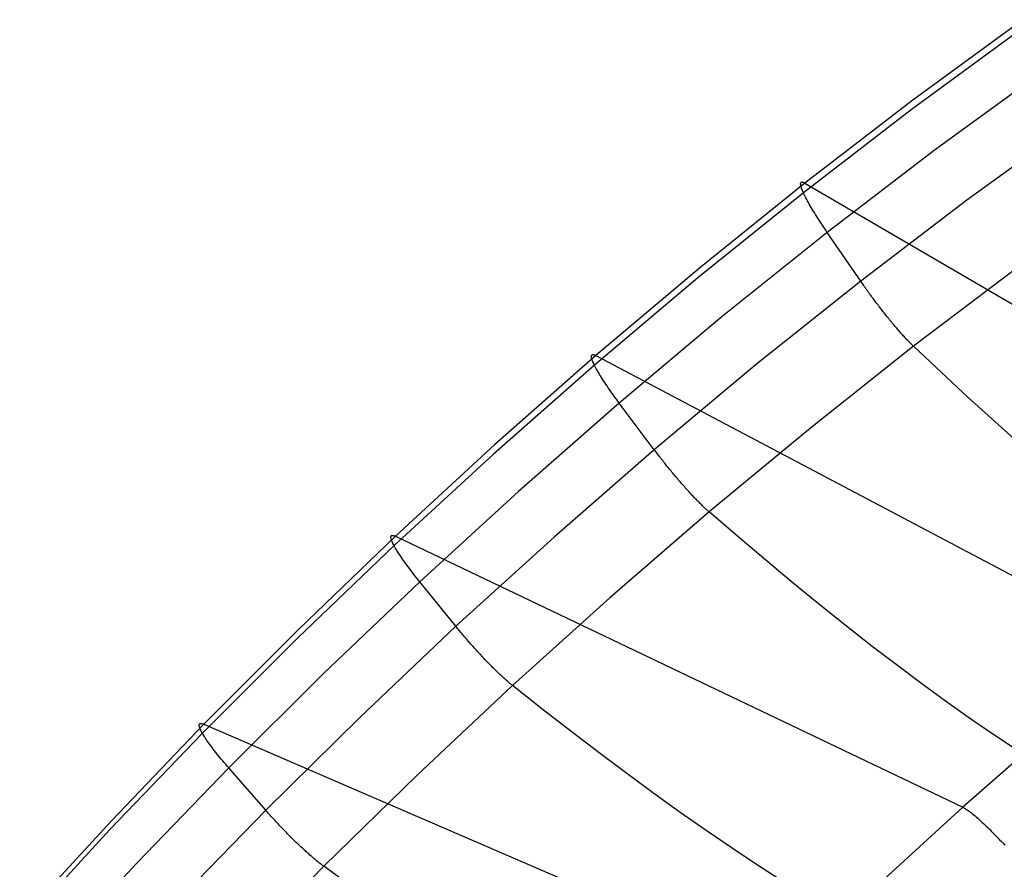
# Model space of a CAD drawing. Header units: millimetres. Extents: x 119 to 175.9, y -203.1 to -153.8.
# Tile 83 of 256: x 125.6 to 129.3, y -161 to -157.8. Entities that reach past the tile are written whole.
import ezdxf

# ---------------------------------------------------------------- set-up
doc = ezdxf.new("R2010")
doc.units = ezdxf.units.MM
doc.header["$MEASUREMENT"] = 0
doc.layers.add('Livello 03', color=5, linetype='Continuous', true_color=0x0000ff)

msp = doc.modelspace()

# ---------------------------------------------------------------- linework, layer by layer
at = {"layer": 'Livello 03'}
for p, q in [((129.3974, -157.7646, 64.6777), (128.9822, -158.0682, 64.5688)), ((129.3907, -157.8022, 64.898), (128.9759, -158.1054, 64.7879)), ((129.4753, -157.9578, 65.0343), (129.0633, -158.258, 64.9239)), ((128.9822, -158.0682, 64.5688), (128.5752, -158.3812, 64.4554)), ((128.9759, -158.1054, 64.7879), (128.5692, -158.418, 64.6733)), ((129.5951, -158.1497, 65.0961), (129.1865, -158.446, 64.9859)), ((129.0633, -158.258, 64.9239), (128.659, -158.5675, 64.8089)), ((128.5752, -158.3812, 64.4554), (128.1763, -158.7029, 64.3377)), ((128.5588, -158.3831, 64.5718), (128.5591, -158.3814, 64.5621)), ((128.5588, -158.385, 64.5815), (128.5588, -158.3831, 64.5718)), ((128.5589, -158.3872, 64.5911), (128.5588, -158.385, 64.5815)), ((128.5593, -158.3896, 64.6006), (128.5589, -158.3872, 64.5911)), ((128.5591, -158.3814, 64.5621), (128.5596, -158.3801, 64.5523)), ((128.5598, -158.3923, 64.6101), (128.5593, -158.3896, 64.6006)), ((128.5596, -158.3801, 64.5523), (128.5603, -158.379, 64.5425)), ((128.5606, -158.3952, 64.6195), (128.5598, -158.3923, 64.6101)), ((128.5603, -158.379, 64.5425), (128.5611, -158.3781, 64.5328)), ((128.5615, -158.3984, 64.6287), (128.5606, -158.3952, 64.6195)), ((128.5611, -158.3781, 64.5328), (128.5622, -158.3776, 64.523)), ((128.5626, -158.4018, 64.6379), (128.5615, -158.3984, 64.6287)), ((128.5622, -158.3776, 64.523), (128.5635, -158.3773, 64.5132)), ((128.564, -158.4055, 64.647), (128.5626, -158.4018, 64.6379)), ((128.5635, -158.3773, 64.5132), (128.5649, -158.3773, 64.5034)), ((128.5649, -158.3773, 64.5034), (128.5666, -158.3775, 64.4937)), ((128.5666, -158.3775, 64.4937), (128.5685, -158.378, 64.4841)), ((128.5685, -158.378, 64.4841), (128.5705, -158.3788, 64.4745)), ((128.5705, -158.3788, 64.4745), (128.5727, -158.3799, 64.4649)), ((128.5727, -158.3799, 64.4649), (128.5752, -158.3812, 64.4554)), ((128.5752, -158.3812, 64.4554), (130.6032, -159.5647, 56.869)), ((128.5692, -158.418, 64.6733), (128.1706, -158.7392, 64.5541)), ((128.5655, -158.4094, 64.6559), (128.564, -158.4055, 64.647)), ((128.5673, -158.4136, 64.6646), (128.5655, -158.4094, 64.6559)), ((128.5692, -158.418, 64.6733), (128.5673, -158.4136, 64.6646)), ((128.5713, -158.4226, 64.6817), (128.5692, -158.418, 64.6733)), ((128.5736, -158.4274, 64.69), (128.5713, -158.4226, 64.6817)), ((128.5761, -158.4325, 64.6981), (128.5736, -158.4274, 64.69)), ((128.5788, -158.4377, 64.706), (128.5761, -158.4325, 64.6981)), ((128.5817, -158.4432, 64.7137), (128.5788, -158.4377, 64.706)), ((128.5847, -158.4488, 64.7212), (128.5817, -158.4432, 64.7137)), ((128.5879, -158.4547, 64.7285), (128.5847, -158.4488, 64.7212)), ((128.5913, -158.4607, 64.7355), (128.5879, -158.4547, 64.7285)), ((128.5948, -158.4669, 64.7423), (128.5913, -158.4607, 64.7355)), ((128.5985, -158.4732, 64.7489), (128.5948, -158.4669, 64.7423)), ((128.6024, -158.4797, 64.7552), (128.5985, -158.4732, 64.7489)), ((129.1865, -158.446, 64.9859), (128.7855, -158.7516, 64.8711)), ((128.6064, -158.4864, 64.7612), (128.6024, -158.4797, 64.7552)), ((128.6105, -158.4932, 64.767), (128.6064, -158.4864, 64.7612)), ((128.6148, -158.5002, 64.7725), (128.6105, -158.4932, 64.767)), ((128.6193, -158.5073, 64.7778), (128.6148, -158.5002, 64.7725)), ((128.6238, -158.5145, 64.7827), (128.6193, -158.5073, 64.7778)), ((128.6285, -158.5218, 64.7874), (128.6238, -158.5145, 64.7827)), ((128.6333, -158.5292, 64.7917), (128.6285, -158.5218, 64.7874)), ((128.6383, -158.5367, 64.7958), (128.6333, -158.5292, 64.7917)), ((128.6433, -158.5443, 64.7995), (128.6383, -158.5367, 64.7958)), ((128.6485, -158.552, 64.803), (128.6433, -158.5443, 64.7995)), ((128.6537, -158.5597, 64.8061), (128.6485, -158.552, 64.803)), ((128.659, -158.5675, 64.8089), (128.2626, -158.8857, 64.6893)), ((128.659, -158.5675, 64.8089), (128.6537, -158.5597, 64.8061)), ((128.7855, -158.7516, 64.8711), (128.659, -158.5675, 64.8089)), ((129.3813, -158.6979, 64.8696), (128.9849, -158.9978, 64.7563)), ((128.1763, -158.7029, 64.3377), (127.7854, -159.0328, 64.2154)), ((128.1706, -158.7392, 64.5541), (127.7799, -159.0687, 64.4304)), ((128.7855, -158.7516, 64.8711), (128.392, -159.0657, 64.7517)), ((128.7884, -158.7558, 64.8724), (128.7855, -158.7516, 64.8711)), ((128.7914, -158.76, 64.8737), (128.7884, -158.7558, 64.8724)), ((128.7943, -158.7643, 64.8749), (128.7914, -158.76, 64.8737)), ((128.7973, -158.7686, 64.876), (128.7943, -158.7643, 64.8749)), ((128.8004, -158.7729, 64.877), (128.7973, -158.7686, 64.876)), ((128.8035, -158.7773, 64.8779), (128.8004, -158.7729, 64.877)), ((128.8066, -158.7817, 64.8788), (128.8035, -158.7773, 64.8779)), ((128.8098, -158.7861, 64.8795), (128.8066, -158.7817, 64.8788)), ((128.8129, -158.7905, 64.8801), (128.8098, -158.7861, 64.8795)), ((128.8162, -158.795, 64.8806), (128.8129, -158.7905, 64.8801)), ((128.8194, -158.7995, 64.8811), (128.8162, -158.795, 64.8806)), ((128.8227, -158.804, 64.8814), (128.8194, -158.7995, 64.8811)), ((128.826, -158.8085, 64.8816), (128.8227, -158.804, 64.8814)), ((128.8293, -158.813, 64.8817), (128.826, -158.8085, 64.8816)), ((128.8327, -158.8176, 64.8817), (128.8293, -158.813, 64.8817)), ((128.836, -158.8221, 64.8816), (128.8327, -158.8176, 64.8817)), ((128.8394, -158.8266, 64.8813), (128.836, -158.8221, 64.8816)), ((128.8428, -158.8312, 64.881), (128.8394, -158.8266, 64.8813)), ((128.8463, -158.8357, 64.8806), (128.8428, -158.8312, 64.881)), ((128.8497, -158.8403, 64.88), (128.8463, -158.8357, 64.8806)), ((128.8531, -158.8448, 64.8793), (128.8497, -158.8403, 64.88)), ((128.8566, -158.8493, 64.8785), (128.8531, -158.8448, 64.8793)), ((128.8601, -158.8538, 64.8776), (128.8566, -158.8493, 64.8785)), ((128.2626, -158.8857, 64.6893), (127.8739, -159.2121, 64.5651)), ((128.8636, -158.8583, 64.8766), (128.8601, -158.8538, 64.8776)), ((128.867, -158.8628, 64.8754), (128.8636, -158.8583, 64.8766)), ((128.8705, -158.8672, 64.8742), (128.867, -158.8628, 64.8754)), ((128.874, -158.8717, 64.8728), (128.8705, -158.8672, 64.8742)), ((128.8775, -158.8761, 64.8714), (128.874, -158.8717, 64.8728)), ((128.8809, -158.8804, 64.8698), (128.8775, -158.8761, 64.8714)), ((128.8844, -158.8848, 64.8681), (128.8809, -158.8804, 64.8698)), ((128.8879, -158.8891, 64.8662), (128.8844, -158.8848, 64.8681)), ((128.8913, -158.8934, 64.8643), (128.8879, -158.8891, 64.8662)), ((128.8947, -158.8976, 64.8623), (128.8913, -158.8934, 64.8643)), ((128.8982, -158.9018, 64.8601), (128.8947, -158.8976, 64.8623)), ((128.9016, -158.9059, 64.8579), (128.8982, -158.9018, 64.8601)), ((128.9049, -158.91, 64.8555), (128.9016, -158.9059, 64.8579)), ((128.9083, -158.914, 64.8531), (128.9049, -158.91, 64.8555)), ((128.9116, -158.918, 64.8505), (128.9083, -158.914, 64.8531)), ((128.9149, -158.922, 64.8479), (128.9116, -158.918, 64.8505)), ((128.9182, -158.9258, 64.8451), (128.9149, -158.922, 64.8479)), ((128.9215, -158.9297, 64.8423), (128.9182, -158.9258, 64.8451)), ((128.9247, -158.9334, 64.8393), (128.9215, -158.9297, 64.8423)), ((128.9279, -158.9371, 64.8363), (128.9247, -158.9334, 64.8393)), ((128.931, -158.9407, 64.8332), (128.9279, -158.9371, 64.8363)), ((128.9342, -158.9443, 64.8299), (128.931, -158.9407, 64.8332)), ((128.9373, -158.9478, 64.8266), (128.9342, -158.9443, 64.8299)), ((128.9403, -158.9512, 64.8233), (128.9373, -158.9478, 64.8266)), ((128.9433, -158.9546, 64.8198), (128.9403, -158.9512, 64.8233)), ((128.9463, -158.9579, 64.8163), (128.9433, -158.9546, 64.8198)), ((128.9492, -158.9611, 64.8127), (128.9463, -158.9579, 64.8163)), ((128.9521, -158.9642, 64.809), (128.9492, -158.9611, 64.8127)), ((128.9849, -158.9978, 64.7563), (128.5955, -159.3063, 64.6385)), ((128.9549, -158.9673, 64.8053), (128.9521, -158.9642, 64.809)), ((128.9577, -158.9702, 64.8015), (128.9549, -158.9673, 64.8053)), ((128.9604, -158.9732, 64.7976), (128.9577, -158.9702, 64.8015)), ((128.9631, -158.976, 64.7937), (128.9604, -158.9732, 64.7976)), ((128.9657, -158.9787, 64.7897), (128.9631, -158.976, 64.7937)), ((128.9683, -158.9814, 64.7857), (128.9657, -158.9787, 64.7897)), ((128.9708, -158.984, 64.7816), (128.9683, -158.9814, 64.7857)), ((128.9733, -158.9865, 64.7775), (128.9708, -158.984, 64.7816)), ((128.9757, -158.9889, 64.7733), (128.9733, -158.9865, 64.7775)), ((128.9781, -158.9913, 64.7691), (128.9757, -158.9889, 64.7733)), ((128.9804, -158.9935, 64.7649), (128.9781, -158.9913, 64.7691)), ((128.9827, -158.9957, 64.7606), (128.9804, -158.9935, 64.7649)), ((128.9849, -158.9978, 64.7563), (128.9827, -158.9957, 64.7606)), ((129.0892, -159.0958, 64.5461), (128.9849, -158.9978, 64.7563)), ((127.7854, -159.0328, 64.2154), (127.4028, -159.3703, 64.0885)), ((127.7688, -159.035, 64.3301), (127.769, -159.0333, 64.3205)), ((127.7688, -159.0368, 64.3397), (127.7688, -159.035, 64.3301)), ((127.769, -159.0333, 64.3205), (127.7695, -159.032, 64.3109)), ((127.7695, -159.032, 64.3109), (127.7702, -159.0309, 64.3013)), ((127.7702, -159.0309, 64.3013), (127.771, -159.0301, 64.2916)), ((127.771, -159.0301, 64.2916), (127.7721, -159.0295, 64.282)), ((127.7721, -159.0295, 64.282), (127.7734, -159.0292, 64.2723)), ((127.7734, -159.0292, 64.2723), (127.7749, -159.0291, 64.2627)), ((127.7749, -159.0291, 64.2627), (127.7766, -159.0293, 64.2531)), ((127.7766, -159.0293, 64.2531), (127.7785, -159.0298, 64.2436)), ((127.7785, -159.0298, 64.2436), (127.7806, -159.0305, 64.2341)), ((127.7806, -159.0305, 64.2341), (127.7829, -159.0315, 64.2247)), ((127.7829, -159.0315, 64.2247), (127.7854, -159.0328, 64.2154)), ((127.7854, -159.0328, 64.2154), (129.8738, -160.1354, 56.7434)), ((127.7799, -159.0687, 64.4304), (127.3974, -159.4058, 64.3019)), ((127.7689, -159.0389, 64.3492), (127.7688, -159.0368, 64.3397)), ((127.7693, -159.0413, 64.3586), (127.7689, -159.0389, 64.3492)), ((127.7699, -159.0439, 64.368), (127.7693, -159.0413, 64.3586)), ((127.7707, -159.0467, 64.3772), (127.7699, -159.0439, 64.368)), ((127.7717, -159.0498, 64.3864), (127.7707, -159.0467, 64.3772)), ((127.773, -159.0531, 64.3955), (127.7717, -159.0498, 64.3864)), ((127.7744, -159.0567, 64.4044), (127.773, -159.0531, 64.3955)), ((127.776, -159.0605, 64.4132), (127.7744, -159.0567, 64.4044)), ((127.7779, -159.0645, 64.4219), (127.776, -159.0605, 64.4132)), ((127.7799, -159.0687, 64.4304), (127.7779, -159.0645, 64.4219)), ((127.7821, -159.0731, 64.4388), (127.7799, -159.0687, 64.4304)), ((127.7846, -159.0778, 64.447), (127.7821, -159.0731, 64.4388)), ((128.392, -159.0657, 64.7517), (128.0059, -159.3881, 64.6276)), ((127.7872, -159.0826, 64.455), (127.7846, -159.0778, 64.447)), ((127.79, -159.0877, 64.4628), (127.7872, -159.0826, 64.455)), ((127.793, -159.0929, 64.4704), (127.79, -159.0877, 64.4628)), ((127.7962, -159.0983, 64.4779), (127.793, -159.0929, 64.4704)), ((127.7996, -159.1039, 64.4851), (127.7962, -159.0983, 64.4779)), ((127.8031, -159.1097, 64.4921), (127.7996, -159.1039, 64.4851)), ((127.8068, -159.1156, 64.4988), (127.8031, -159.1097, 64.4921)), ((129.1916, -159.1905, 64.3326), (129.0892, -159.0958, 64.5461)), ((127.8107, -159.1217, 64.5053), (127.8068, -159.1156, 64.4988)), ((127.8147, -159.128, 64.5116), (127.8107, -159.1217, 64.5053)), ((127.8189, -159.1344, 64.5176), (127.8147, -159.128, 64.5116)), ((127.8233, -159.1409, 64.5233), (127.8189, -159.1344, 64.5176)), ((127.8278, -159.1476, 64.5288), (127.8233, -159.1409, 64.5233)), ((127.8324, -159.1544, 64.534), (127.8278, -159.1476, 64.5288)), ((127.8372, -159.1613, 64.539), (127.8324, -159.1544, 64.534)), ((127.8421, -159.1683, 64.5436), (127.8372, -159.1613, 64.539)), ((127.8471, -159.1754, 64.5479), (127.8421, -159.1683, 64.5436)), ((127.8523, -159.1826, 64.552), (127.8471, -159.1754, 64.5479)), ((127.8575, -159.1898, 64.5557), (127.8523, -159.1826, 64.552)), ((127.8739, -159.2121, 64.5651), (127.4931, -159.546, 64.4361)), ((127.8629, -159.1972, 64.5592), (127.8575, -159.1898, 64.5557)), ((127.8684, -159.2046, 64.5623), (127.8629, -159.1972, 64.5592)), ((127.8739, -159.2121, 64.5651), (127.8684, -159.2046, 64.5623)), ((128.0059, -159.3881, 64.6276), (127.8739, -159.2121, 64.5651)), ((129.292, -159.2817, 64.1158), (129.1916, -159.1905, 64.3326)), ((129.3903, -159.3695, 63.8958), (129.292, -159.2817, 64.1158)), ((128.5955, -159.3063, 64.6385), (128.2132, -159.623, 64.5161)), ((127.4028, -159.3703, 64.0885), (127.0285, -159.715, 63.9565)), ((127.3974, -159.4058, 64.3019), (127.0231, -159.75, 64.1683)), ((128.0059, -159.3881, 64.6276), (127.6274, -159.718, 64.4988)), ((128.0089, -159.3921, 64.629), (128.0059, -159.3881, 64.6276)), ((128.012, -159.3962, 64.6303), (128.0089, -159.3921, 64.629)), ((128.0151, -159.4003, 64.6315), (128.012, -159.3962, 64.6303)), ((128.0182, -159.4044, 64.6326), (128.0151, -159.4003, 64.6315)), ((128.0214, -159.4085, 64.6337), (128.0182, -159.4044, 64.6326)), ((128.0246, -159.4127, 64.6346), (128.0214, -159.4085, 64.6337)), ((128.0279, -159.4169, 64.6354), (128.0246, -159.4127, 64.6346)), ((128.0311, -159.4211, 64.6362), (128.0279, -159.4169, 64.6354)), ((128.0345, -159.4254, 64.6368), (128.0311, -159.4211, 64.6362)), ((128.0378, -159.4296, 64.6374), (128.0345, -159.4254, 64.6368)), ((128.0412, -159.4339, 64.6378), (128.0378, -159.4296, 64.6374)), ((128.0446, -159.4382, 64.6382), (128.0412, -159.4339, 64.6378)), ((128.0481, -159.4425, 64.6384), (128.0446, -159.4382, 64.6382)), ((128.0515, -159.4469, 64.6385), (128.0481, -159.4425, 64.6384)), ((128.055, -159.4512, 64.6386), (128.0515, -159.4469, 64.6385)), ((128.0585, -159.4555, 64.6385), (128.055, -159.4512, 64.6386)), ((128.0621, -159.4599, 64.6383), (128.0585, -159.4555, 64.6385)), ((128.0656, -159.4642, 64.638), (128.0621, -159.4599, 64.6383)), ((128.0692, -159.4686, 64.6376), (128.0656, -159.4642, 64.638)), ((128.0728, -159.4729, 64.637), (128.0692, -159.4686, 64.6376)), ((128.0763, -159.4772, 64.6364), (128.0728, -159.4729, 64.637)), ((128.08, -159.4815, 64.6356), (128.0763, -159.4772, 64.6364)), ((128.0836, -159.4858, 64.6348), (128.08, -159.4815, 64.6356)), ((128.0872, -159.4901, 64.6338), (128.0836, -159.4858, 64.6348)), ((128.0908, -159.4944, 64.6327), (128.0872, -159.4901, 64.6338)), ((128.0944, -159.4987, 64.6315), (128.0908, -159.4944, 64.6327)), ((128.098, -159.5029, 64.6302), (128.0944, -159.4987, 64.6315)), ((128.1017, -159.5071, 64.6288), (128.098, -159.5029, 64.6302)), ((128.1053, -159.5113, 64.6272), (128.1017, -159.5071, 64.6288)), ((128.1089, -159.5154, 64.6256), (128.1053, -159.5113, 64.6272)), ((128.1125, -159.5195, 64.6238), (128.1089, -159.5154, 64.6256)), ((128.116, -159.5236, 64.6219), (128.1125, -159.5195, 64.6238)), ((127.4931, -159.546, 64.4361), (127.1204, -159.8871, 64.3019)), ((128.1196, -159.5276, 64.62), (128.116, -159.5236, 64.6219)), ((128.1232, -159.5316, 64.6179), (128.1196, -159.5276, 64.62)), ((128.1267, -159.5355, 64.6157), (128.1232, -159.5316, 64.6179)), ((128.1302, -159.5394, 64.6134), (128.1267, -159.5355, 64.6157)), ((128.1337, -159.5433, 64.611), (128.1302, -159.5394, 64.6134)), ((128.1372, -159.5471, 64.6085), (128.1337, -159.5433, 64.611)), ((128.1406, -159.5508, 64.6059), (128.1372, -159.5471, 64.6085)), ((128.144, -159.5545, 64.6032), (128.1406, -159.5508, 64.6059)), ((128.1474, -159.5582, 64.6004), (128.144, -159.5545, 64.6032)), ((128.1508, -159.5618, 64.5975), (128.1474, -159.5582, 64.6004)), ((128.1541, -159.5653, 64.5946), (128.1508, -159.5618, 64.5975)), ((128.1573, -159.5687, 64.5915), (128.1541, -159.5653, 64.5946)), ((128.1606, -159.5721, 64.5884), (128.1573, -159.5687, 64.5915)), ((128.1638, -159.5754, 64.5852), (128.1606, -159.5721, 64.5884)), ((128.167, -159.5787, 64.5818), (128.1638, -159.5754, 64.5852)), ((128.1701, -159.5819, 64.5785), (128.167, -159.5787, 64.5818)), ((128.1731, -159.585, 64.575), (128.1701, -159.5819, 64.5785)), ((128.1762, -159.5881, 64.5715), (128.1731, -159.585, 64.575)), ((128.1792, -159.5911, 64.5679), (128.1762, -159.5881, 64.5715)), ((128.1821, -159.594, 64.5642), (128.1792, -159.5911, 64.5679)), ((128.185, -159.5968, 64.5605), (128.1821, -159.594, 64.5642)), ((128.2132, -159.623, 64.5161), (127.8381, -159.9472, 64.389)), ((128.1878, -159.5996, 64.5567), (128.185, -159.5968, 64.5605)), ((128.1906, -159.6022, 64.5528), (128.1878, -159.5996, 64.5567)), ((128.1933, -159.6049, 64.5489), (128.1906, -159.6022, 64.5528)), ((128.196, -159.6074, 64.545), (128.1933, -159.6049, 64.5489)), ((128.1986, -159.6098, 64.541), (128.196, -159.6074, 64.545)), ((128.2012, -159.6122, 64.5369), (128.1986, -159.6098, 64.541)), ((128.2037, -159.6145, 64.5328), (128.2012, -159.6122, 64.5369)), ((128.2062, -159.6168, 64.5287), (128.2037, -159.6145, 64.5328)), ((128.2086, -159.6189, 64.5245), (128.2062, -159.6168, 64.5287)), ((128.2109, -159.621, 64.5203), (128.2086, -159.6189, 64.5245)), ((128.2132, -159.623, 64.5161), (128.2109, -159.621, 64.5203)), ((128.3212, -159.7158, 64.3095), (128.2132, -159.623, 64.5161)), ((127.0285, -159.715, 63.9565), (126.6624, -160.0667, 63.8193)), ((127.0115, -159.7175, 64.0694), (127.0117, -159.7159, 64.0599)), ((127.0115, -159.7193, 64.0788), (127.0115, -159.7175, 64.0694)), ((127.0117, -159.7214, 64.0882), (127.0115, -159.7193, 64.0788)), ((127.0117, -159.7159, 64.0599), (127.0122, -159.7146, 64.0505)), ((127.0121, -159.7236, 64.0974), (127.0117, -159.7214, 64.0882)), ((127.0127, -159.7262, 64.1067), (127.0121, -159.7236, 64.0974)), ((127.0122, -159.7146, 64.0505), (127.0128, -159.7136, 64.041)), ((127.0136, -159.7289, 64.1158), (127.0127, -159.7262, 64.1067)), ((127.0128, -159.7136, 64.041), (127.0137, -159.7127, 64.0315)), ((127.0146, -159.7319, 64.1249), (127.0136, -159.7289, 64.1158)), ((127.0137, -159.7127, 64.0315), (127.0148, -159.7121, 64.022)), ((127.0159, -159.7351, 64.1338), (127.0146, -159.7319, 64.1249)), ((127.0148, -159.7121, 64.022), (127.0162, -159.7118, 64.0125)), ((127.0174, -159.7385, 64.1426), (127.0159, -159.7351, 64.1338)), ((127.0162, -159.7118, 64.0125), (127.0177, -159.7117, 64.003)), ((127.0191, -159.7421, 64.1513), (127.0174, -159.7385, 64.1426)), ((127.0177, -159.7117, 64.003), (127.0194, -159.7119, 63.9936)), ((127.021, -159.746, 64.1599), (127.0191, -159.7421, 64.1513)), ((127.0194, -159.7119, 63.9936), (127.0214, -159.7123, 63.9842)), ((127.0214, -159.7123, 63.9842), (127.0235, -159.7129, 63.9749)), ((127.0235, -159.7129, 63.9749), (127.0259, -159.7138, 63.9657)), ((127.0259, -159.7138, 63.9657), (127.0285, -159.715, 63.9565)), ((127.0285, -159.715, 63.9565), (129.1712, -160.738, 56.6129)), ((127.6274, -159.718, 64.4988), (127.2567, -160.0551, 64.3648)), ((128.4272, -159.8055, 64.0996), (128.3212, -159.7158, 64.3095)), ((127.0231, -159.75, 64.1683), (126.6571, -160.1012, 64.0294)), ((127.0231, -159.75, 64.1683), (127.021, -159.746, 64.1599)), ((127.0254, -159.7543, 64.1766), (127.0231, -159.75, 64.1683)), ((127.028, -159.7587, 64.1847), (127.0254, -159.7543, 64.1766)), ((127.0307, -159.7634, 64.1926), (127.028, -159.7587, 64.1847)), ((127.0336, -159.7682, 64.2003), (127.0307, -159.7634, 64.1926)), ((127.0367, -159.7732, 64.2079), (127.0336, -159.7682, 64.2003)), ((127.04, -159.7784, 64.2152), (127.0367, -159.7732, 64.2079)), ((127.0435, -159.7838, 64.2224), (127.04, -159.7784, 64.2152)), ((127.0472, -159.7893, 64.2293), (127.0435, -159.7838, 64.2224)), ((127.051, -159.795, 64.236), (127.0472, -159.7893, 64.2293)), ((127.055, -159.8009, 64.2424), (127.051, -159.795, 64.236)), ((127.0592, -159.8068, 64.2486), (127.055, -159.8009, 64.2424)), ((127.0635, -159.813, 64.2546), (127.0592, -159.8068, 64.2486)), ((127.068, -159.8192, 64.2603), (127.0635, -159.813, 64.2546)), ((128.5311, -159.8919, 63.8865), (128.4272, -159.8055, 64.0996)), ((127.0727, -159.8256, 64.2657), (127.068, -159.8192, 64.2603)), ((127.0775, -159.8321, 64.2709), (127.0727, -159.8256, 64.2657)), ((127.0824, -159.8386, 64.2758), (127.0775, -159.8321, 64.2709)), ((127.0875, -159.8453, 64.2804), (127.0824, -159.8386, 64.2758)), ((127.0927, -159.8521, 64.2847), (127.0875, -159.8453, 64.2804)), ((127.098, -159.859, 64.2888), (127.0927, -159.8521, 64.2847)), ((127.1204, -159.8871, 64.3019), (126.7557, -160.2351, 64.1624)), ((127.1034, -159.8659, 64.2925), (127.098, -159.859, 64.2888)), ((127.109, -159.8729, 64.296), (127.1034, -159.8659, 64.2925)), ((127.1146, -159.88, 64.2991), (127.109, -159.8729, 64.296)), ((127.1204, -159.8871, 64.3019), (127.1146, -159.88, 64.2991)), ((127.2567, -160.0551, 64.3648), (127.1204, -159.8871, 64.3019)), ((128.6328, -159.9749, 63.6702), (128.5311, -159.8919, 63.8865)), ((127.8381, -159.9472, 64.389), (127.4705, -160.2785, 64.2568)), ((128.7322, -160.0546, 63.4508), (128.6328, -159.9749, 63.6702)), ((126.6624, -160.0667, 63.8193), (126.3048, -160.4249, 63.677)), ((127.2567, -160.0551, 64.3648), (126.8937, -160.3991, 64.2254)), ((127.2598, -160.059, 64.3661), (127.2567, -160.0551, 64.3648)), ((127.263, -160.0628, 64.3674), (127.2598, -160.059, 64.3661)), ((127.2662, -160.0667, 64.3687), (127.263, -160.0628, 64.3674)), ((127.2694, -160.0706, 64.3698), (127.2662, -160.0667, 64.3687)), ((127.2727, -160.0746, 64.3708), (127.2694, -160.0706, 64.3698)), ((127.276, -160.0786, 64.3718), (127.2727, -160.0746, 64.3708)), ((128.8293, -160.1307, 63.2286), (128.7322, -160.0546, 63.4508)), ((126.6571, -160.1012, 64.0294), (126.2994, -160.4589, 63.8852)), ((127.2794, -160.0826, 64.3726), (127.276, -160.0786, 64.3718)), ((127.2828, -160.0866, 64.3734), (127.2794, -160.0826, 64.3726)), ((127.2862, -160.0907, 64.3741), (127.2828, -160.0866, 64.3734)), ((127.2897, -160.0947, 64.3747), (127.2862, -160.0907, 64.3741)), ((127.2932, -160.0988, 64.3751), (127.2897, -160.0947, 64.3747)), ((127.2967, -160.1029, 64.3755), (127.2932, -160.0988, 64.3751)), ((127.3002, -160.107, 64.3758), (127.2967, -160.1029, 64.3755)), ((127.3038, -160.1112, 64.3759), (127.3002, -160.107, 64.3758)), ((127.3074, -160.1153, 64.376), (127.3038, -160.1112, 64.3759)), ((127.311, -160.1194, 64.3759), (127.3074, -160.1153, 64.376)), ((127.3147, -160.1236, 64.3758), (127.311, -160.1194, 64.3759)), ((127.3183, -160.1277, 64.3755), (127.3147, -160.1236, 64.3758)), ((127.322, -160.1318, 64.3751), (127.3183, -160.1277, 64.3755)), ((127.3257, -160.136, 64.3746), (127.322, -160.1318, 64.3751)), ((127.3294, -160.1401, 64.374), (127.3257, -160.136, 64.3746)), ((127.3331, -160.1442, 64.3733), (127.3294, -160.1401, 64.374)), ((127.3369, -160.1483, 64.3725), (127.3331, -160.1442, 64.3733)), ((127.3406, -160.1524, 64.3716), (127.3369, -160.1483, 64.3725)), ((128.924, -160.2033, 63.0035), (128.8293, -160.1307, 63.2286)), ((127.3443, -160.1564, 64.3705), (127.3406, -160.1524, 64.3716)), ((127.3481, -160.1605, 64.3694), (127.3443, -160.1564, 64.3705)), ((127.3518, -160.1645, 64.3681), (127.3481, -160.1605, 64.3694)), ((127.3555, -160.1685, 64.3667), (127.3518, -160.1645, 64.3681)), ((127.3593, -160.1725, 64.3653), (127.3555, -160.1685, 64.3667)), ((127.363, -160.1764, 64.3637), (127.3593, -160.1725, 64.3653)), ((127.3667, -160.1803, 64.362), (127.363, -160.1764, 64.3637)), ((127.3704, -160.1842, 64.3602), (127.3667, -160.1803, 64.362)), ((127.3741, -160.188, 64.3582), (127.3704, -160.1842, 64.3602)), ((127.3777, -160.1918, 64.3562), (127.3741, -160.188, 64.3582)), ((127.3814, -160.1956, 64.3541), (127.3777, -160.1918, 64.3562)), ((127.385, -160.1993, 64.3519), (127.3814, -160.1956, 64.3541)), ((127.3886, -160.2029, 64.3495), (127.385, -160.1993, 64.3519)), ((127.3922, -160.2065, 64.3471), (127.3886, -160.2029, 64.3495)), ((127.3957, -160.2101, 64.3446), (127.3922, -160.2065, 64.3471)), ((127.3992, -160.2136, 64.342), (127.3957, -160.2101, 64.3446)), ((127.4027, -160.2171, 64.3393), (127.3992, -160.2136, 64.342)), ((127.4062, -160.2205, 64.3365), (127.4027, -160.2171, 64.3393)), ((127.4096, -160.2238, 64.3336), (127.4062, -160.2205, 64.3365)), ((127.413, -160.2271, 64.3306), (127.4096, -160.2238, 64.3336)), ((129.0162, -160.2723, 62.7758), (128.924, -160.2033, 63.0035)), ((126.7557, -160.2351, 64.1624), (126.3991, -160.5897, 64.0176)), ((127.4163, -160.2303, 64.3275), (127.413, -160.2271, 64.3306)), ((127.4196, -160.2335, 64.3244), (127.4163, -160.2303, 64.3275)), ((127.4228, -160.2366, 64.3211), (127.4196, -160.2335, 64.3244)), ((127.4261, -160.2396, 64.3178), (127.4228, -160.2366, 64.3211)), ((127.4292, -160.2426, 64.3144), (127.4261, -160.2396, 64.3178)), ((127.4323, -160.2455, 64.311), (127.4292, -160.2426, 64.3144)), ((127.4354, -160.2483, 64.3075), (127.4323, -160.2455, 64.311)), ((127.4384, -160.251, 64.3039), (127.4354, -160.2483, 64.3075)), ((127.4414, -160.2537, 64.3002), (127.4384, -160.251, 64.3039)), ((127.4443, -160.2563, 64.2965), (127.4414, -160.2537, 64.3002)), ((127.4472, -160.2589, 64.2928), (127.4443, -160.2563, 64.2965)), ((127.45, -160.2614, 64.289), (127.4472, -160.2589, 64.2928)), ((127.4528, -160.2638, 64.2851), (127.45, -160.2614, 64.289)), ((127.4705, -160.2785, 64.2568), (127.1103, -160.6167, 64.1193)), ((127.4555, -160.2661, 64.2812), (127.4528, -160.2638, 64.2851)), ((127.4581, -160.2683, 64.2772), (127.4555, -160.2661, 64.2812)), ((127.4607, -160.2705, 64.2732), (127.4581, -160.2683, 64.2772)), ((127.4632, -160.2726, 64.2691), (127.4607, -160.2705, 64.2732)), ((127.4657, -160.2747, 64.265), (127.4632, -160.2726, 64.2691)), ((127.4681, -160.2766, 64.2609), (127.4657, -160.2747, 64.265)), ((127.4705, -160.2785, 64.2568), (127.4681, -160.2766, 64.2609)), ((127.5816, -160.3662, 64.0542), (127.4705, -160.2785, 64.2568)), ((129.1058, -160.3376, 62.5455), (129.0162, -160.2723, 62.7758)), ((129.1928, -160.3992, 62.3127), (129.1058, -160.3376, 62.5455)), ((127.6906, -160.4508, 63.8484), (127.5816, -160.3662, 64.0542)), ((126.8937, -160.3991, 64.2254), (126.5387, -160.7495, 64.0807)), ((129.2771, -160.457, 62.0777), (129.1928, -160.3992, 62.3127)), ((126.3048, -160.4249, 63.677), (125.9556, -160.7892, 63.5296)), ((126.2874, -160.4277, 63.7878), (126.2877, -160.4262, 63.7785)), ((126.2874, -160.4294, 63.7971), (126.2874, -160.4277, 63.7878)), ((126.2876, -160.4314, 63.8063), (126.2874, -160.4294, 63.7971)), ((126.288, -160.4336, 63.8154), (126.2876, -160.4314, 63.8063)), ((126.2877, -160.4262, 63.7785), (126.2881, -160.4249, 63.7692)), ((126.2887, -160.436, 63.8245), (126.288, -160.4336, 63.8154)), ((126.2881, -160.4249, 63.7692), (126.2888, -160.4238, 63.7599)), ((126.2896, -160.4387, 63.8335), (126.2887, -160.436, 63.8245)), ((126.2888, -160.4238, 63.7599), (126.2897, -160.423, 63.7505)), ((126.2907, -160.4415, 63.8424), (126.2896, -160.4387, 63.8335)), ((126.2897, -160.423, 63.7505), (126.2908, -160.4224, 63.7412)), ((126.292, -160.4446, 63.8512), (126.2907, -160.4415, 63.8424)), ((126.2908, -160.4224, 63.7412), (126.2922, -160.422, 63.7319)), ((126.2935, -160.4479, 63.8599), (126.292, -160.4446, 63.8512)), ((126.2922, -160.422, 63.7319), (126.2938, -160.4219, 63.7226)), ((126.2953, -160.4513, 63.8685), (126.2935, -160.4479, 63.8599)), ((126.2938, -160.4219, 63.7226), (126.2955, -160.422, 63.7134)), ((126.2955, -160.422, 63.7134), (126.2975, -160.4224, 63.7042)), ((126.2975, -160.4224, 63.7042), (126.2997, -160.423, 63.695)), ((126.2997, -160.423, 63.695), (126.3021, -160.4238, 63.686)), ((126.3021, -160.4238, 63.686), (126.3048, -160.4249, 63.677)), ((126.3048, -160.4249, 63.677), (128.4962, -161.3698, 56.4764)), ((129.5191, -160.4329, 56.6788), (129.1712, -160.738, 56.6129)), ((126.2994, -160.4589, 63.8852), (125.9502, -160.8227, 63.7359)), ((126.2972, -160.455, 63.8769), (126.2953, -160.4513, 63.8685)), ((126.2994, -160.4589, 63.8852), (126.2972, -160.455, 63.8769)), ((126.3018, -160.463, 63.8934), (126.2994, -160.4589, 63.8852)), ((126.3044, -160.4673, 63.9013), (126.3018, -160.463, 63.8934)), ((126.3071, -160.4717, 63.9092), (126.3044, -160.4673, 63.9013)), ((126.3101, -160.4763, 63.9168), (126.3071, -160.4717, 63.9092)), ((126.3133, -160.4811, 63.9243), (126.3101, -160.4763, 63.9168)), ((126.3167, -160.4861, 63.9315), (126.3133, -160.4811, 63.9243)), ((126.3203, -160.4912, 63.9386), (126.3167, -160.4861, 63.9315)), ((127.7975, -160.5324, 63.6393), (127.6906, -160.4508, 63.8484)), ((129.3587, -160.5109, 61.8405), (129.2771, -160.457, 62.0777)), ((126.324, -160.4965, 63.9454), (126.3203, -160.4912, 63.9386)), ((126.328, -160.5019, 63.952), (126.324, -160.4965, 63.9454)), ((126.3321, -160.5075, 63.9584), (126.328, -160.5019, 63.952)), ((126.3364, -160.5132, 63.9645), (126.3321, -160.5075, 63.9584)), ((126.3408, -160.519, 63.9704), (126.3364, -160.5132, 63.9645)), ((126.3454, -160.525, 63.9761), (126.3408, -160.519, 63.9704)), ((126.3502, -160.531, 63.9815), (126.3454, -160.525, 63.9761)), ((126.3551, -160.5372, 63.9866), (126.3502, -160.531, 63.9815)), ((126.3602, -160.5435, 63.9915), (126.3551, -160.5372, 63.9866)), ((126.3654, -160.5499, 63.9961), (126.3602, -160.5435, 63.9915)), ((126.3707, -160.5563, 64.0004), (126.3654, -160.5499, 63.9961)), ((126.3761, -160.5629, 64.0044), (126.3707, -160.5563, 64.0004)), ((127.9021, -160.6107, 63.4271), (127.7975, -160.5324, 63.6393)), ((126.3991, -160.5897, 64.0176), (126.0508, -160.9502, 63.8676)), ((126.3817, -160.5695, 64.0082), (126.3761, -160.5629, 64.0044)), ((126.3874, -160.5761, 64.0116), (126.3817, -160.5695, 64.0082)), ((126.3932, -160.5829, 64.0147), (126.3874, -160.5761, 64.0116)), ((126.3991, -160.5897, 64.0176), (126.3932, -160.5829, 64.0147)), ((126.5387, -160.7495, 64.0807), (126.3991, -160.5897, 64.0176)), ((127.1103, -160.6167, 64.1193), (126.7576, -160.9613, 63.9766)), ((128.0043, -160.6858, 63.2119), (127.9021, -160.6107, 63.4271)), ((128.1042, -160.7575, 62.9938), (128.0043, -160.6858, 63.2119)), ((129.1712, -160.738, 56.6129), (128.8302, -161.0503, 56.5455)), ((129.1712, -160.738, 56.6129), (129.174, -160.7394, 56.6037)), ((129.174, -160.7394, 56.6037), (129.177, -160.7411, 56.5945)), ((129.177, -160.7411, 56.5945), (129.1802, -160.743, 56.5855)), ((129.1802, -160.743, 56.5855), (129.1836, -160.7452, 56.5766)), ((129.1836, -160.7452, 56.5766), (129.1872, -160.7476, 56.5679)), ((126.5387, -160.7495, 64.0807), (126.1918, -161.1059, 63.9309)), ((126.5419, -160.7531, 64.0821), (126.5387, -160.7495, 64.0807)), ((126.5451, -160.7568, 64.0834), (126.5419, -160.7531, 64.0821)), ((126.5484, -160.7605, 64.0846), (126.5451, -160.7568, 64.0834)), ((126.5518, -160.7642, 64.0858), (126.5484, -160.7605, 64.0846)), ((126.5551, -160.768, 64.0868), (126.5518, -160.7642, 64.0858)), ((126.5585, -160.7718, 64.0878), (126.5551, -160.768, 64.0868)), ((126.562, -160.7756, 64.0887), (126.5585, -160.7718, 64.0878)), ((126.5654, -160.7794, 64.0895), (126.562, -160.7756, 64.0887)), ((126.569, -160.7833, 64.0902), (126.5654, -160.7794, 64.0895)), ((126.5725, -160.7871, 64.0908), (126.569, -160.7833, 64.0902)), ((128.2015, -160.8259, 62.7729), (128.1042, -160.7575, 62.9938)), ((129.1872, -160.7476, 56.5679), (129.191, -160.7502, 56.5593)), ((129.191, -160.7502, 56.5593), (129.195, -160.7531, 56.5508)), ((129.195, -160.7531, 56.5508), (129.1991, -160.7563, 56.5425)), ((129.1991, -160.7563, 56.5425), (129.2035, -160.7596, 56.5344)), ((129.2035, -160.7596, 56.5344), (129.208, -160.7632, 56.5265)), ((129.208, -160.7632, 56.5265), (129.2126, -160.7671, 56.5188)), ((129.2126, -160.7671, 56.5188), (129.2174, -160.7711, 56.5113)), ((129.2174, -160.7711, 56.5113), (129.2224, -160.7753, 56.5041)), ((129.2224, -160.7753, 56.5041), (129.2275, -160.7798, 56.497)), ((129.2275, -160.7798, 56.497), (129.2327, -160.7845, 56.4902)), ((125.9556, -160.7892, 63.5296), (125.6151, -161.1595, 63.3771)), ((126.5761, -160.791, 64.0913), (126.5725, -160.7871, 64.0908)), ((126.5797, -160.7949, 64.0916), (126.5761, -160.791, 64.0913)), ((126.5833, -160.7988, 64.0919), (126.5797, -160.7949, 64.0916)), ((126.587, -160.8027, 64.0921), (126.5833, -160.7988, 64.0919)), ((126.5907, -160.8066, 64.0922), (126.587, -160.8027, 64.0921)), ((126.5944, -160.8106, 64.0922), (126.5907, -160.8066, 64.0922)), ((126.5981, -160.8145, 64.0921), (126.5944, -160.8106, 64.0922)), ((126.6019, -160.8184, 64.0919), (126.5981, -160.8145, 64.0921)), ((126.6057, -160.8224, 64.0915), (126.6019, -160.8184, 64.0919)), ((129.2327, -160.7845, 56.4902), (129.2381, -160.7893, 56.4836)), ((129.2381, -160.7893, 56.4836), (129.2436, -160.7944, 56.4773)), ((129.2436, -160.7944, 56.4773), (129.2492, -160.7996, 56.4713)), ((129.2492, -160.7996, 56.4713), (129.2549, -160.805, 56.4655)), ((129.2549, -160.805, 56.4655), (129.2607, -160.8106, 56.46)), ((129.2607, -160.8106, 56.46), (129.2667, -160.8164, 56.4547)), ((129.2667, -160.8164, 56.4547), (129.2727, -160.8223, 56.4498)), ((125.9502, -160.8227, 63.7359), (125.6095, -161.1924, 63.5814)), ((126.6094, -160.8263, 64.0911), (126.6057, -160.8224, 64.0915)), ((126.6132, -160.8302, 64.0905), (126.6094, -160.8263, 64.0911)), ((126.617, -160.8341, 64.0899), (126.6132, -160.8302, 64.0905)), ((126.6209, -160.838, 64.0891), (126.617, -160.8341, 64.0899)), ((126.6247, -160.8419, 64.0882), (126.6209, -160.838, 64.0891)), ((126.6285, -160.8457, 64.0873), (126.6247, -160.8419, 64.0882)), ((126.6323, -160.8495, 64.0862), (126.6285, -160.8457, 64.0873)), ((126.6361, -160.8534, 64.085), (126.6323, -160.8495, 64.0862)), ((126.64, -160.8572, 64.0836), (126.6361, -160.8534, 64.085)), ((126.6438, -160.8609, 64.0822), (126.64, -160.8572, 64.0836)), ((128.2963, -160.8908, 62.5493), (128.2015, -160.8259, 62.7729)), ((129.2727, -160.8223, 56.4498), (129.2788, -160.8284, 56.4452)), ((129.2788, -160.8284, 56.4452), (129.2849, -160.8346, 56.4408)), ((129.2849, -160.8346, 56.4408), (129.2912, -160.8409, 56.4368)), ((129.2912, -160.8409, 56.4368), (129.2975, -160.8474, 56.433)), ((129.2975, -160.8474, 56.433), (129.3038, -160.854, 56.4296)), ((129.3038, -160.854, 56.4296), (129.3102, -160.8607, 56.4265)), ((126.6476, -160.8647, 64.0807), (126.6438, -160.8609, 64.0822)), ((126.6514, -160.8684, 64.079), (126.6476, -160.8647, 64.0807)), ((126.6552, -160.872, 64.0773), (126.6514, -160.8684, 64.079)), ((126.6589, -160.8757, 64.0755), (126.6552, -160.872, 64.0773)), ((126.6627, -160.8793, 64.0735), (126.6589, -160.8757, 64.0755)), ((126.6664, -160.8828, 64.0715), (126.6627, -160.8793, 64.0735)), ((126.6701, -160.8863, 64.0693), (126.6664, -160.8828, 64.0715)), ((126.6738, -160.8898, 64.067), (126.6701, -160.8863, 64.0693)), ((126.6775, -160.8932, 64.0647), (126.6738, -160.8898, 64.067)), ((126.6811, -160.8966, 64.0622), (126.6775, -160.8932, 64.0647)), ((128.3884, -160.9522, 62.3232), (128.2963, -160.8908, 62.5493)), ((129.3102, -160.8607, 56.4265), (129.3167, -160.8675, 56.4237)), ((129.3167, -160.8675, 56.4237), (129.3231, -160.8744, 56.4213)), ((129.3231, -160.8744, 56.4213), (129.3296, -160.8814, 56.4192)), ((126.6847, -160.8999, 64.0597), (126.6811, -160.8966, 64.0622)), ((126.6883, -160.9032, 64.0571), (126.6847, -160.8999, 64.0597)), ((126.6918, -160.9064, 64.0543), (126.6883, -160.9032, 64.0571)), ((126.6953, -160.9096, 64.0515), (126.6918, -160.9064, 64.0543)), ((126.6988, -160.9127, 64.0486), (126.6953, -160.9096, 64.0515)), ((126.7022, -160.9157, 64.0456), (126.6988, -160.9127, 64.0486)), ((126.7056, -160.9187, 64.0426), (126.7022, -160.9157, 64.0456)), ((126.7089, -160.9217, 64.0394), (126.7056, -160.9187, 64.0426)), ((126.7122, -160.9245, 64.0362), (126.7089, -160.9217, 64.0394)), ((126.7154, -160.9273, 64.0329), (126.7122, -160.9245, 64.0362)), ((126.7186, -160.9301, 64.0296), (126.7154, -160.9273, 64.0329)), ((126.7218, -160.9327, 64.0261), (126.7186, -160.9301, 64.0296)), ((126.7249, -160.9353, 64.0226), (126.7218, -160.9327, 64.0261)), ((126.0508, -160.9502, 63.8676), (125.7109, -161.3167, 63.7124)), ((126.7576, -160.9613, 63.9766), (126.4129, -161.3119, 63.8289)), ((126.7279, -160.9379, 64.0191), (126.7249, -160.9353, 64.0226)), ((126.7309, -160.9404, 64.0155), (126.7279, -160.9379, 64.0191)), ((126.7338, -160.9428, 64.0118), (126.7309, -160.9404, 64.0155)), ((126.7367, -160.9451, 64.0081), (126.7338, -160.9428, 64.0118)), ((126.7395, -160.9474, 64.0043), (126.7367, -160.9451, 64.0081)), ((126.7423, -160.9495, 64.0004), (126.7395, -160.9474, 64.0043)), ((126.745, -160.9517, 63.9966), (126.7423, -160.9495, 64.0004)), ((126.7476, -160.9537, 63.9927), (126.745, -160.9517, 63.9966)), ((126.7502, -160.9557, 63.9887), (126.7476, -160.9537, 63.9927)), ((126.7528, -160.9576, 63.9847), (126.7502, -160.9557, 63.9887)), ((126.7552, -160.9595, 63.9807), (126.7528, -160.9576, 63.9847)), ((126.7576, -160.9613, 63.9766), (126.7552, -160.9595, 63.9807)), ((126.8714, -161.0438, 63.7785), (126.7576, -160.9613, 63.9766)), ((128.4778, -161.01, 62.0947), (128.3884, -160.9522, 62.3232))]:
    msp.add_line(p, q, dxfattribs=at)

doc.saveas('drawing.dxf')
